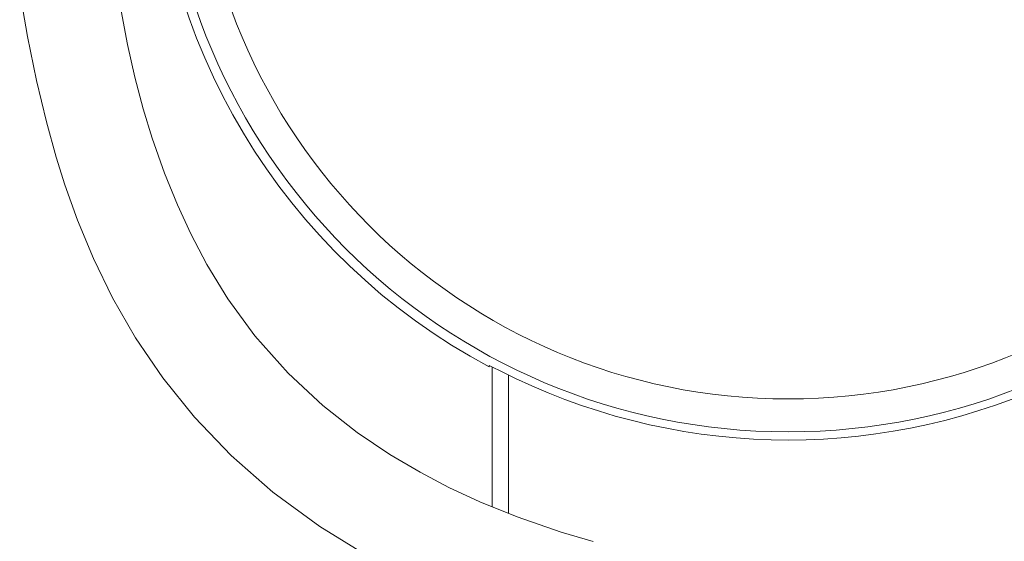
# Model space of a CAD drawing. Header units: millimetres. Extents: x 326.68 to 326.96, y 267.5 to 269.2.
# Tile 1 of 7: x 326.7 to 326.85, y 267.71 to 267.79. Entities that reach past the tile are written whole.
import ezdxf

# ---------------------------------------------------------------- set-up
doc = ezdxf.new("R2010")
doc.units = ezdxf.units.MM
doc.layers.add('SANINDUSA', color=3, linetype='Continuous')

msp = doc.modelspace()

# ---------------------------------------------------------------- linework, layer by layer
at = {"layer": 'SANINDUSA', "linetype": 'Continuous', "lineweight": 15}
for p, q in [((326.7705260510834, 267.7358478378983), (326.7705260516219, 267.7356499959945)), ((326.7709550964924, 267.7143859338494), (326.7709550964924, 267.7356495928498)), ((326.7734550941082, 267.7344242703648), (326.7734550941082, 267.7133686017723))]:
    msp.add_line(p, q, dxfattribs=at)
at = {"layer": 'SANINDUSA', "linetype": 'Continuous', "lineweight": 15, "flags": 128}
for points in [[(326.6991430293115, 267.7926647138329), (326.7003152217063, 267.7858824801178), (326.701680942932, 267.7792237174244), (326.7032065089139, 267.7728976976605), (326.7046936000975, 267.7675645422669), (326.7060251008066, 267.7633329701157), (326.7079445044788, 267.7579493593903), (326.71035602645, 267.7521249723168), (326.7132644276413, 267.7461505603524), (326.7167528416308, 267.7400781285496), (326.7208812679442, 267.7339980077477), (326.7257044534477, 267.7280059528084), (326.7312846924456, 267.7221845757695), (326.7376370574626, 267.7166221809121), (326.7447601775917, 267.711397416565), (326.7521518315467, 267.7068494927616)], [(326.7863048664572, 267.7091344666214), (326.7814623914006, 267.710536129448), (326.7747463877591, 267.712843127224), (326.7690710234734, 267.7151526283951), (326.7643734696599, 267.7173446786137), (326.7600025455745, 267.7196423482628), (326.7554273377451, 267.7223516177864), (326.750459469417, 267.7257031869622), (326.7452392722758, 267.7297820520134), (326.7399376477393, 267.7346825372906), (326.7348702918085, 267.7403817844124), (326.7307956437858, 267.7459858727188), (326.7276126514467, 267.7512082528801), (326.7251416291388, 267.7559137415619), (326.7231159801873, 267.7602979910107), (326.721162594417, 267.7651042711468), (326.7192836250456, 267.7704509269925), (326.7179290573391, 267.7749101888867), (326.7166648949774, 267.7797106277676), (326.715547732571, 267.7846731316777), (326.7145775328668, 267.7897754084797)], [(326.7705260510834, 267.7358478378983), (326.7707119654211, 267.7357725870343), (326.7712368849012, 267.7355166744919), (326.7720647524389, 267.735105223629), (326.7732034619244, 267.7345440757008), (326.7745260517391, 267.7339059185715)]]:
    msp.add_lwpolyline(points, dxfattribs=at)
at = {"layer": 'SANINDUSA', "linetype": 'Continuous', "lineweight": 15}
for radius, start, end in [(0.09657095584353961, 180, 241.9383460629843), (0.09508575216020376, 180, 0), (0.09008651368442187, 180, 0), (0.09632658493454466, 244.5267654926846, 295.56677050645)]:
    msp.add_arc((326.8159550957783, 267.8208682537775), radius, start, end, dxfattribs=at)

doc.saveas('drawing.dxf')
